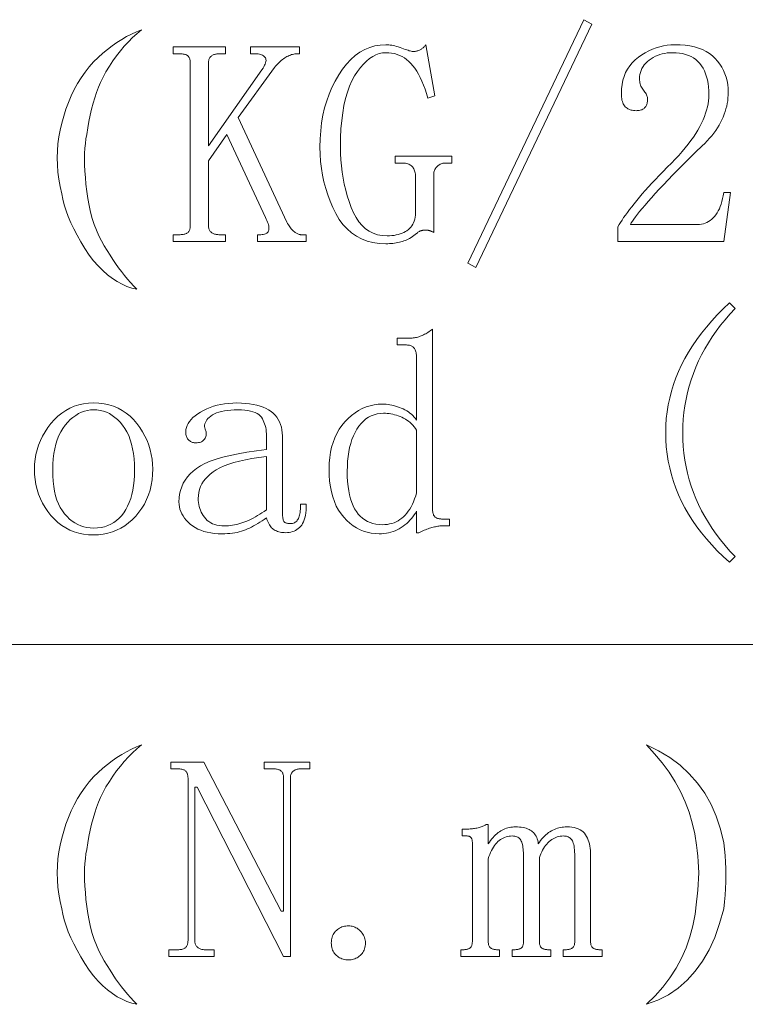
# Model space of a CAD drawing. Extents: x 1 to 297, y 1 to 210.
# Tile 50 of 171: x 98.26 to 103.73, y 43.02 to 50.44. Entities that reach past the tile are written whole.
import ezdxf

# ---------------------------------------------------------------- set-up
doc = ezdxf.new("R2010")
doc.units = 0

msp = doc.modelspace()

# ---------------------------------------------------------------- linework, layer by layer
at = {"color": 7, "lineweight": 13}
msp.add_line((1.3055, 45.7306), (175.1082, 45.7306), dxfattribs=at)
for points in [[(101.7014, 48.5706), (101.6414, 48.6049), (102.5157, 50.4391), (102.5757, 50.4049)], [(99.1814, 50.362), (99.1477, 50.3337), (99.1149, 50.3037), (99.0832, 50.272), (99.0525, 50.2386), (99.0229, 50.2034), (98.9942, 50.1666), (98.9666, 50.128), (98.94, 50.0877), (98.9145, 50.0457), (98.89, 50.002), (98.8734, 49.9669), (98.8578, 49.93), (98.8432, 49.8914), (98.8297, 49.8511), (98.8171, 49.8091), (98.8056, 49.7654), (98.7952, 49.72), (98.7858, 49.6729), (98.7774, 49.624), (98.77, 49.5734), (98.7638, 49.5414), (98.759, 49.5069), (98.7556, 49.4701), (98.7535, 49.4308), (98.7529, 49.3891), (98.7535, 49.3451), (98.7556, 49.2986), (98.759, 49.2498), (98.7638, 49.1985), (98.77, 49.1449), (98.7777, 49.091), (98.7871, 49.0393), (98.7983, 48.9895), (98.8111, 48.9419), (98.8257, 48.8963), (98.842, 48.8527), (98.86, 48.8113), (98.8797, 48.7718), (98.9011, 48.7345), (98.9243, 48.6991), (98.945, 48.6654), (98.9661, 48.6326), (98.9875, 48.6009), (99.0093, 48.5702), (99.0314, 48.5406), (99.0539, 48.5119), (99.0767, 48.4843), (99.0998, 48.4578), (99.1233, 48.4322), (99.1471, 48.4077), (99.1096, 48.4165), (99.0724, 48.429), (99.0355, 48.4453), (98.999, 48.4653), (98.9629, 48.4891), (98.927, 48.5167), (98.8915, 48.5481), (98.8564, 48.5833), (98.8216, 48.6222), (98.7871, 48.6649), (98.7542, 48.7158), (98.7241, 48.7657), (98.6966, 48.8145), (98.6719, 48.8623), (98.65, 48.9091), (98.6308, 48.9549), (98.6143, 48.9997), (98.6006, 49.0434), (98.5897, 49.0861), (98.5814, 49.1277), (98.5691, 49.1824), (98.5595, 49.2367), (98.5526, 49.2907), (98.5485, 49.3444), (98.5471, 49.3977), (98.5485, 49.4507), (98.5526, 49.5033), (98.5595, 49.5556), (98.5691, 49.6075), (98.5814, 49.6591), (98.5962, 49.7131), (98.613, 49.7654), (98.6318, 49.816), (98.6527, 49.8649), (98.6757, 49.912), (98.7007, 49.9574), (98.7278, 50.0011), (98.757, 50.0431), (98.7882, 50.0834), (98.8214, 50.122), (98.8559, 50.1553), (98.8907, 50.1865), (98.9258, 50.2156), (98.9613, 50.2427), (98.9971, 50.2677), (99.0333, 50.2907), (99.0698, 50.3116), (99.1067, 50.3305), (99.1439, 50.3473)], [(100.4243, 48.7677), (100.0557, 48.7677), (100.0557, 48.8191), (100.0814, 48.8191), (100.0913, 48.8195), (100.1003, 48.8205), (100.1084, 48.8222), (100.1157, 48.8246), (100.1221, 48.8277), (100.1277, 48.8315), (100.1324, 48.8359), (100.1363, 48.8411), (100.1393, 48.8469), (100.1414, 48.8534), (100.1427, 48.8605), (100.1431, 48.8682), (100.1427, 48.8763), (100.1414, 48.885), (100.1393, 48.8941), (100.1363, 48.9038), (100.1324, 48.914), (100.1277, 48.9247), (100.1221, 48.936), (100.1157, 48.9477), (99.8243, 49.5734), (99.6871, 49.3763), (99.6871, 48.8877), (99.6874, 48.881), (99.688, 48.8747), (99.6891, 48.8687), (99.6906, 48.863), (99.6925, 48.8577), (99.6949, 48.8527), (99.6976, 48.8481), (99.7009, 48.8438), (99.7045, 48.8399), (99.7086, 48.8363), (99.713, 48.833), (99.7177, 48.8301), (99.7226, 48.8275), (99.7278, 48.8253), (99.7332, 48.8234), (99.7389, 48.8219), (99.7449, 48.8207), (99.7511, 48.8198), (99.7576, 48.8193), (99.7643, 48.8191), (99.8157, 48.8191), (99.8157, 48.7677), (99.4214, 48.7677), (99.4214, 48.8191), (99.4729, 48.8191), (99.4812, 48.8193), (99.489, 48.8198), (99.4963, 48.8207), (99.503, 48.8219), (99.5093, 48.8234), (99.515, 48.8253), (99.5203, 48.8275), (99.525, 48.8301), (99.5292, 48.833), (99.5329, 48.8363), (99.5361, 48.8399), (99.539, 48.8438), (99.5416, 48.8481), (99.5438, 48.8527), (99.5457, 48.8577), (99.5473, 48.863), (99.5485, 48.8687), (99.5493, 48.8747), (99.5498, 48.881), (99.55, 48.8877), (99.55, 50.1134), (99.5498, 50.1201), (99.5493, 50.1265), (99.5485, 50.1325), (99.5473, 50.1381), (99.5457, 50.1434), (99.5438, 50.1484), (99.5416, 50.153), (99.539, 50.1573), (99.5361, 50.1613), (99.5329, 50.1649), (99.5292, 50.1681), (99.525, 50.171), (99.5203, 50.1736), (99.515, 50.1758), (99.5093, 50.1777), (99.503, 50.1793), (99.4963, 50.1805), (99.489, 50.1813), (99.4812, 50.1818), (99.4729, 50.182), (99.4214, 50.182), (99.4214, 50.2334), (99.8157, 50.2334), (99.8157, 50.182), (99.7643, 50.182), (99.7576, 50.1818), (99.7511, 50.1813), (99.7449, 50.1805), (99.7389, 50.1793), (99.7332, 50.1777), (99.7278, 50.1758), (99.7226, 50.1736), (99.7177, 50.171), (99.713, 50.1681), (99.7086, 50.1649), (99.7045, 50.1613), (99.7009, 50.1573), (99.6976, 50.153), (99.6949, 50.1484), (99.6925, 50.1434), (99.6906, 50.1381), (99.6891, 50.1325), (99.688, 50.1265), (99.6874, 50.1201), (99.6871, 50.1134), (99.6871, 49.4877), (100.09, 50.062), (100.098, 50.0737), (100.1047, 50.0848), (100.1103, 50.0953), (100.1147, 50.1052), (100.1179, 50.1145), (100.1198, 50.1232), (100.1206, 50.1313), (100.1202, 50.1388), (100.1185, 50.1457), (100.1157, 50.152), (100.1119, 50.1577), (100.1071, 50.1628), (100.1016, 50.1673), (100.0951, 50.1712), (100.0879, 50.1745), (100.0797, 50.1772), (100.0707, 50.1793), (100.0609, 50.1808), (100.0501, 50.1817), (100.0386, 50.182), (100.0043, 50.182), (100.0043, 50.2334), (100.3728, 50.2334), (100.3728, 50.182), (100.3557, 50.182), (100.3471, 50.1817), (100.3386, 50.181), (100.33, 50.1797), (100.3214, 50.1779), (100.3129, 50.1756), (100.3043, 50.1727), (100.2957, 50.1694), (100.2871, 50.1655), (100.2786, 50.1612), (100.27, 50.1563), (100.2614, 50.1509), (100.2529, 50.145), (100.2443, 50.1385), (100.2357, 50.1316), (100.2271, 50.1241), (100.2186, 50.1162), (100.21, 50.1077), (100.2014, 50.0987), (100.1929, 50.0892), (100.1843, 50.0791), (99.91, 49.702), (100.2786, 48.9134), (100.2838, 48.9034), (100.289, 48.8941), (100.2944, 48.8853), (100.2998, 48.8771), (100.3054, 48.8695), (100.311, 48.8625), (100.3167, 48.8561), (100.3224, 48.8503), (100.3283, 48.8452), (100.3343, 48.8406), (100.3401, 48.8365), (100.3458, 48.8329), (100.3511, 48.8296), (100.3562, 48.8269), (100.3611, 48.8245), (100.3657, 48.8226), (100.37, 48.8211), (100.3741, 48.82), (100.3779, 48.8194), (100.3814, 48.8191), (100.4243, 48.8191)], [(101.0243, 50.1906), (100.9988, 50.1888), (100.9737, 50.1835), (100.9491, 50.1748), (100.9249, 50.1625), (100.9011, 50.1466), (100.8777, 50.1273), (100.8548, 50.1045), (100.8323, 50.0781), (100.8102, 50.0482), (100.7886, 50.0149), (100.7682, 49.9779), (100.75, 49.9372), (100.7339, 49.8928), (100.72, 49.8448), (100.7082, 49.7931), (100.6986, 49.7377), (100.6911, 49.6786), (100.6857, 49.6158), (100.6825, 49.5493), (100.6814, 49.4791), (100.6822, 49.4314), (100.6847, 49.3842), (100.6888, 49.3375), (100.6945, 49.2913), (100.7018, 49.2456), (100.7107, 49.2004), (100.7213, 49.1557), (100.7335, 49.1116), (100.7474, 49.068), (100.7629, 49.0249), (100.7802, 48.9841), (100.7997, 48.9477), (100.8214, 48.9156), (100.8451, 48.8877), (100.8711, 48.8641), (100.8991, 48.8449), (100.9294, 48.8299), (100.9617, 48.8191), (100.9962, 48.8127), (101.0329, 48.8106), (101.0513, 48.811), (101.069, 48.8121), (101.086, 48.814), (101.1021, 48.8167), (101.1175, 48.8202), (101.1321, 48.8245), (101.146, 48.8295), (101.159, 48.8353), (101.1713, 48.8418), (101.1829, 48.8491), (101.1935, 48.8572), (101.2033, 48.8661), (101.212, 48.8758), (101.2199, 48.8862), (101.2268, 48.8974), (101.2327, 48.9093), (101.2378, 48.922), (101.2418, 48.9355), (101.2449, 48.9498), (101.2471, 48.9649), (101.2471, 49.2563), (101.2469, 49.2663), (101.2461, 49.2758), (101.2448, 49.2848), (101.243, 49.2933), (101.2407, 49.3013), (101.2379, 49.3087), (101.2345, 49.3157), (101.2307, 49.3221), (101.2263, 49.328), (101.2214, 49.3334), (101.216, 49.3383), (101.2101, 49.3427), (101.2037, 49.3465), (101.1967, 49.3499), (101.1893, 49.3527), (101.1813, 49.355), (101.1728, 49.3568), (101.1638, 49.3581), (101.1543, 49.3589), (101.1443, 49.3591), (101.0928, 49.3591), (101.0928, 49.4106), (101.5214, 49.4106), (101.5214, 49.3591), (101.4786, 49.3591), (101.4702, 49.3589), (101.4621, 49.3581), (101.4544, 49.3568), (101.447, 49.355), (101.44, 49.3527), (101.4333, 49.3499), (101.427, 49.3465), (101.421, 49.3427), (101.4153, 49.3383), (101.41, 49.3334), (101.4051, 49.3281), (101.4007, 49.3225), (101.3969, 49.3165), (101.3935, 49.3101), (101.3907, 49.3034), (101.3884, 49.2964), (101.3866, 49.289), (101.3853, 49.2813), (101.3845, 49.2733), (101.3843, 49.2649), (101.3843, 48.8363), (101.3809, 48.838), (101.3776, 48.8395), (101.3744, 48.841), (101.3713, 48.8425), (101.3682, 48.8438), (101.3652, 48.845), (101.3624, 48.8462), (101.3596, 48.8473), (101.3569, 48.8482), (101.3543, 48.8491), (101.3517, 48.85), (101.349, 48.8507), (101.3462, 48.8513), (101.3433, 48.8519), (101.3404, 48.8524), (101.3373, 48.8527), (101.3342, 48.853), (101.331, 48.8533), (101.3277, 48.8534), (101.3243, 48.8534), (101.3209, 48.8534), (101.3174, 48.8533), (101.314, 48.853), (101.3106, 48.8527), (101.3071, 48.8524), (101.3037, 48.8519), (101.3003, 48.8513), (101.2969, 48.8507), (101.2934, 48.85), (101.29, 48.8491), (101.2866, 48.8482), (101.2831, 48.8469), (101.2797, 48.8454), (101.2763, 48.8437), (101.2729, 48.8416), (101.2694, 48.8394), (101.266, 48.8368), (101.2626, 48.8341), (101.2591, 48.831), (101.2557, 48.8277), (101.2454, 48.8194), (101.235, 48.8116), (101.2245, 48.8043), (101.2139, 48.7975), (101.2032, 48.7913), (101.1925, 48.7855), (101.1816, 48.7803), (101.1707, 48.7756), (101.1597, 48.7714), (101.1486, 48.7677), (101.1373, 48.7645), (101.1258, 48.7615), (101.114, 48.759), (101.1019, 48.7567), (101.0896, 48.7549), (101.0771, 48.7533), (101.0643, 48.7521), (101.0512, 48.7513), (101.0379, 48.7507), (101.0243, 48.7506), (100.9742, 48.7528), (100.9269, 48.7597), (100.8823, 48.771), (100.8405, 48.7869), (100.8014, 48.8074), (100.7651, 48.8323), (100.7315, 48.8619), (100.7006, 48.8959), (100.6725, 48.9346), (100.6471, 48.9777), (100.6243, 49.0236), (100.6039, 49.0705), (100.5859, 49.1182), (100.5703, 49.167), (100.5571, 49.2166), (100.5463, 49.2673), (100.5379, 49.3188), (100.5319, 49.3713), (100.5283, 49.4248), (100.5271, 49.4791), (100.5285, 49.5417), (100.5328, 49.6024), (100.5399, 49.6613), (100.5498, 49.7185), (100.5625, 49.7738), (100.578, 49.8273), (100.5964, 49.879), (100.6177, 49.929), (100.6417, 49.9771), (100.6686, 50.0234), (100.6976, 50.0666), (100.7281, 50.1052), (100.76, 50.1393), (100.7934, 50.1688), (100.8282, 50.1938), (100.8645, 50.2142), (100.9023, 50.2301), (100.9415, 50.2415), (100.9822, 50.2483), (101.0243, 50.2506), (101.0347, 50.2503), (101.0455, 50.2495), (101.0567, 50.2483), (101.0682, 50.2465), (101.08, 50.2441), (101.0922, 50.2413), (101.1047, 50.238), (101.1175, 50.2341), (101.1307, 50.2297), (101.1443, 50.2249), (101.1575, 50.22), (101.1697, 50.2156), (101.1808, 50.2117), (101.1909, 50.2084), (101.2, 50.2056), (101.2081, 50.2033), (101.2151, 50.2015), (101.2211, 50.2002), (101.2261, 50.1994), (101.23, 50.1991), (101.2351, 50.1993), (101.2403, 50.1997), (101.2454, 50.2003), (101.2506, 50.2012), (101.2557, 50.2024), (101.2608, 50.2038), (101.266, 50.2054), (101.2711, 50.2074), (101.2763, 50.2096), (101.2814, 50.212), (101.2865, 50.2147), (101.2914, 50.2177), (101.2961, 50.2209), (101.3006, 50.2243), (101.305, 50.2281), (101.3092, 50.2321), (101.3132, 50.2363), (101.3171, 50.2408), (101.3208, 50.2456), (101.3243, 50.2506), (101.3929, 49.8649), (101.3414, 49.8477), (101.3309, 49.8827), (101.3198, 49.9158), (101.3083, 49.9468), (101.2962, 49.9759), (101.2836, 50.0031), (101.2705, 50.0282), (101.2568, 50.0514), (101.2427, 50.0726), (101.228, 50.0919), (101.2129, 50.1091), (101.1971, 50.1246), (101.1806, 50.1385), (101.1635, 50.1507), (101.1457, 50.1613), (101.1271, 50.1702), (101.1079, 50.1775), (101.0881, 50.1832), (101.0675, 50.1873), (101.0462, 50.1898)], [(103.4586, 49.8734), (103.4579, 49.9036), (103.4558, 49.9322), (103.4524, 49.9594), (103.4476, 49.9852), (103.4414, 50.0095), (103.4339, 50.0323), (103.425, 50.0537), (103.4147, 50.0737), (103.403, 50.0921), (103.39, 50.1091), (103.3756, 50.1246), (103.3598, 50.1385), (103.3427, 50.1507), (103.3242, 50.1613), (103.3043, 50.1702), (103.283, 50.1775), (103.2604, 50.1832), (103.2364, 50.1873), (103.211, 50.1898), (103.1843, 50.1906), (103.164, 50.19), (103.1443, 50.1883), (103.1253, 50.1856), (103.1068, 50.1817), (103.0889, 50.1766), (103.0717, 50.1705), (103.055, 50.1633), (103.0389, 50.1549), (103.0234, 50.1454), (103.0086, 50.1349), (102.9947, 50.1234), (102.9823, 50.1114), (102.9714, 50.0987), (102.9619, 50.0855), (102.9539, 50.0716), (102.9474, 50.0572), (102.9423, 50.0422), (102.9386, 50.0265), (102.9364, 50.0103), (102.9357, 49.9934), (102.936, 49.9833), (102.9369, 49.9735), (102.9384, 49.9641), (102.9405, 49.955), (102.9432, 49.9463), (102.9465, 49.9379), (102.9504, 49.9298), (102.9549, 49.9221), (102.96, 49.9147), (102.9657, 49.9077), (102.9714, 49.9009), (102.9765, 49.894), (102.981, 49.8871), (102.9849, 49.8803), (102.9882, 49.8734), (102.9909, 49.8666), (102.993, 49.8597), (102.9945, 49.8529), (102.9954, 49.846), (102.9957, 49.8391), (102.9955, 49.8308), (102.9949, 49.8229), (102.9938, 49.8154), (102.9923, 49.8083), (102.9904, 49.8016), (102.988, 49.7954), (102.9852, 49.7896), (102.982, 49.7843), (102.9784, 49.7794), (102.9743, 49.7749), (102.9698, 49.7708), (102.9649, 49.7671), (102.9595, 49.7639), (102.9537, 49.7611), (102.9475, 49.7588), (102.9408, 49.7569), (102.9338, 49.7554), (102.9263, 49.7543), (102.9184, 49.7536), (102.91, 49.7534), (102.8999, 49.7537), (102.8903, 49.7546), (102.8811, 49.7561), (102.8723, 49.7582), (102.8639, 49.7609), (102.856, 49.7642), (102.8485, 49.7681), (102.8414, 49.7726), (102.8348, 49.7777), (102.8286, 49.7834), (102.8229, 49.7898), (102.8178, 49.797), (102.8133, 49.8049), (102.8094, 49.8136), (102.8061, 49.8231), (102.8034, 49.8333), (102.8013, 49.8443), (102.7998, 49.8561), (102.7989, 49.8687), (102.7986, 49.882), (102.7999, 49.9171), (102.8037, 49.9506), (102.8101, 49.9823), (102.8191, 50.0123), (102.8307, 50.0406), (102.8448, 50.0671), (102.8616, 50.092), (102.8809, 50.1151), (102.9027, 50.1366), (102.9271, 50.1563), (102.953, 50.1742), (102.9792, 50.1902), (103.0058, 50.2044), (103.0327, 50.2166), (103.06, 50.227), (103.0876, 50.2355), (103.1155, 50.2421), (103.1438, 50.2468), (103.1725, 50.2496), (103.2014, 50.2506), (103.2415, 50.2495), (103.2794, 50.2465), (103.3152, 50.2413), (103.3489, 50.2341), (103.3804, 50.2249), (103.4097, 50.2135), (103.4369, 50.2002), (103.462, 50.1847), (103.4849, 50.1673), (103.5057, 50.1477), (103.5244, 50.1266), (103.5412, 50.1045), (103.556, 50.0814), (103.5688, 50.0572), (103.5796, 50.032), (103.5885, 50.0058), (103.5954, 49.9785), (103.6003, 49.9502), (103.6033, 49.9209), (103.6043, 49.8906), (103.6038, 49.87), (103.6024, 49.8494), (103.6, 49.8289), (103.5967, 49.8083), (103.5925, 49.7877), (103.5873, 49.7671), (103.5812, 49.7466), (103.5741, 49.726), (103.5661, 49.7054), (103.5571, 49.6849), (103.5471, 49.6644), (103.5361, 49.6441), (103.5238, 49.6239), (103.5105, 49.6039), (103.4961, 49.5841), (103.4805, 49.5645), (103.4638, 49.5451), (103.4461, 49.5258), (103.4272, 49.5067), (103.4071, 49.4877), (103.3586, 49.4406), (103.3123, 49.3953), (103.2684, 49.3518), (103.2268, 49.3101), (103.1875, 49.2702), (103.1505, 49.2321), (103.1158, 49.1958), (103.0835, 49.1613), (103.0534, 49.1286), (103.0257, 49.0977), (103.0002, 49.0687), (102.9769, 49.0417), (102.9556, 49.0166), (102.9366, 48.9935), (102.9196, 48.9724), (102.9049, 48.9532), (102.8922, 48.936), (102.8817, 48.9208), (102.8734, 48.9076), (102.8671, 48.8963), (103.3728, 48.8963), (103.388, 48.8969), (103.4027, 48.8987), (103.4168, 48.9017), (103.4305, 48.9059), (103.4436, 48.9113), (103.4562, 48.9179), (103.4683, 48.9257), (103.4798, 48.9347), (103.4909, 48.9449), (103.5014, 48.9563), (103.5114, 48.9689), (103.5206, 48.9827), (103.5292, 48.9977), (103.5371, 49.0139), (103.5443, 49.0313), (103.5508, 49.0499), (103.5566, 49.0697), (103.5618, 49.0907), (103.5662, 49.1129), (103.57, 49.1363), (103.6214, 49.1363), (103.57, 48.7677), (102.7729, 48.7677), (102.7729, 48.8791), (102.782, 48.895), (102.7922, 48.9117), (102.8036, 48.9293), (102.8161, 48.9477), (102.8296, 48.967), (102.8443, 48.9871), (102.8602, 49.0081), (102.8771, 49.03), (102.8951, 49.0527), (102.9143, 49.0763), (102.9346, 49.1007), (102.9563, 49.126), (102.9792, 49.1521), (103.0034, 49.1791), (103.0289, 49.207), (103.0557, 49.2357), (103.0838, 49.2653), (103.1131, 49.2957), (103.1438, 49.327), (103.1757, 49.3591), (103.2041, 49.3881), (103.2309, 49.4167), (103.2562, 49.445), (103.2799, 49.473), (103.3021, 49.5006), (103.3228, 49.5278), (103.3419, 49.5547), (103.3595, 49.5813), (103.3755, 49.6075), (103.39, 49.6334), (103.403, 49.659), (103.4147, 49.6842), (103.425, 49.709), (103.4339, 49.7335), (103.4414, 49.7577), (103.4476, 49.7815), (103.4524, 49.805), (103.4558, 49.8282), (103.4579, 49.851)], [(103.6557, 48.262), (103.6173, 48.2206), (103.5808, 48.1785), (103.5463, 48.1359), (103.5138, 48.0926), (103.4832, 48.0488), (103.4546, 48.0043), (103.428, 47.9593), (103.4034, 47.9137), (103.3807, 47.8674), (103.36, 47.8206), (103.3413, 47.7732), (103.3245, 47.7254), (103.3097, 47.6772), (103.2969, 47.6286), (103.2861, 47.5795), (103.2772, 47.53), (103.2703, 47.4801), (103.2654, 47.4297), (103.2624, 47.3789), (103.2614, 47.3277), (103.2624, 47.2749), (103.2654, 47.2228), (103.2703, 47.1714), (103.2772, 47.1206), (103.2861, 47.0706), (103.2969, 47.0212), (103.3097, 46.9725), (103.3245, 46.9245), (103.3413, 46.8772), (103.36, 46.8306), (103.3807, 46.7845), (103.4034, 46.739), (103.428, 46.694), (103.4546, 46.6495), (103.4832, 46.6056), (103.5138, 46.5621), (103.5463, 46.5192), (103.5808, 46.4767), (103.6173, 46.4348), (103.6557, 46.3934), (103.6129, 46.3506), (103.5661, 46.3937), (103.5217, 46.4375), (103.4797, 46.4818), (103.44, 46.5268), (103.4029, 46.5724), (103.368, 46.6185), (103.3357, 46.6653), (103.3056, 46.7126), (103.2781, 46.7606), (103.2529, 46.8091), (103.23, 46.8583), (103.2097, 46.9081), (103.1917, 46.9584), (103.1761, 47.0094), (103.1628, 47.0609), (103.1521, 47.1131), (103.1437, 47.1658), (103.1376, 47.2192), (103.134, 47.2732), (103.1329, 47.3277), (103.134, 47.3806), (103.1376, 47.4331), (103.1437, 47.4852), (103.1521, 47.5369), (103.1628, 47.5881), (103.1761, 47.6389), (103.1917, 47.6892), (103.2097, 47.7391), (103.23, 47.7886), (103.2529, 47.8377), (103.2781, 47.8864), (103.3056, 47.9346), (103.3357, 47.9824), (103.368, 48.0297), (103.4029, 48.0766), (103.44, 48.1231), (103.4797, 48.1692), (103.5217, 48.2149), (103.5661, 48.2601), (103.6129, 48.3049)], [(100.9729, 46.5649), (100.9424, 46.5661), (100.9128, 46.5698), (100.8841, 46.576), (100.8563, 46.5847), (100.8293, 46.5959), (100.8031, 46.6096), (100.7779, 46.6258), (100.7534, 46.6444), (100.7299, 46.6655), (100.7071, 46.6891), (100.686, 46.7152), (100.667, 46.7435), (100.6503, 46.7741), (100.6358, 46.8071), (100.6236, 46.8424), (100.6135, 46.8799), (100.6057, 46.9198), (100.6002, 46.9621), (100.5968, 47.0066), (100.5957, 47.0534), (100.5969, 47.0971), (100.6005, 47.139), (100.6065, 47.179), (100.6149, 47.2173), (100.6257, 47.2538), (100.6389, 47.2885), (100.6545, 47.3213), (100.6725, 47.3524), (100.6929, 47.3817), (100.7157, 47.4091), (100.7401, 47.4344), (100.7654, 47.457), (100.7916, 47.4769), (100.8186, 47.4942), (100.8464, 47.5088), (100.8751, 47.5207), (100.9047, 47.53), (100.9351, 47.5367), (100.9664, 47.5407), (100.9986, 47.542), (101.0123, 47.5417), (101.0262, 47.5408), (101.0401, 47.5393), (101.0541, 47.5372), (101.0682, 47.5345), (101.0824, 47.5312), (101.0967, 47.5273), (101.111, 47.5228), (101.1255, 47.5177), (101.14, 47.512), (101.1543, 47.5057), (101.1679, 47.4988), (101.181, 47.4913), (101.1935, 47.4832), (101.2054, 47.4745), (101.2166, 47.4652), (101.2273, 47.4553), (101.2374, 47.4448), (101.2468, 47.4337), (101.2557, 47.422), (101.2557, 47.8849), (101.2555, 47.8949), (101.255, 47.9044), (101.2542, 47.9134), (101.253, 47.9219), (101.2514, 47.9299), (101.2495, 47.9373), (101.2473, 47.9443), (101.2447, 47.9507), (101.2418, 47.9566), (101.2386, 47.962), (101.2349, 47.9669), (101.2307, 47.9713), (101.226, 47.9751), (101.2207, 47.9785), (101.215, 47.9813), (101.2087, 47.9836), (101.202, 47.9854), (101.1947, 47.9867), (101.1869, 47.9875), (101.1786, 47.9877), (101.11, 47.9877), (101.11, 48.0391), (101.2043, 48.0391), (101.2129, 48.0393), (101.2214, 48.0398), (101.23, 48.0407), (101.2386, 48.0419), (101.2471, 48.0434), (101.2557, 48.0453), (101.2643, 48.0475), (101.2729, 48.0501), (101.2814, 48.053), (101.29, 48.0563), (101.2986, 48.0599), (101.3071, 48.0638), (101.3157, 48.0681), (101.3243, 48.0727), (101.3329, 48.0777), (101.3414, 48.083), (101.35, 48.0887), (101.3586, 48.0947), (101.3671, 48.101), (101.3757, 48.1077), (101.3757, 46.7534), (101.3759, 46.7451), (101.3764, 46.7373), (101.3773, 46.73), (101.3785, 46.7233), (101.38, 46.717), (101.3819, 46.7113), (101.3841, 46.706), (101.3867, 46.7013), (101.3896, 46.6971), (101.3929, 46.6934), (101.3965, 46.6902), (101.4004, 46.6873), (101.4047, 46.6847), (101.4093, 46.6825), (101.4143, 46.6806), (101.4196, 46.679), (101.4253, 46.6778), (101.4313, 46.677), (101.4376, 46.6765), (101.4443, 46.6763), (101.5043, 46.6763), (101.5043, 46.6249), (101.4529, 46.6249), (101.4459, 46.6247), (101.4386, 46.6243), (101.4311, 46.6237), (101.4234, 46.6228), (101.4154, 46.6216), (101.4071, 46.6202), (101.3986, 46.6186), (101.3898, 46.6166), (101.3807, 46.6144), (101.3714, 46.612), (101.362, 46.6093), (101.3524, 46.6063), (101.3428, 46.6031), (101.333, 46.5997), (101.3232, 46.5959), (101.3133, 46.5919), (101.3033, 46.5877), (101.2933, 46.5832), (101.2831, 46.5784), (101.2729, 46.5734), (101.2557, 46.5734), (101.2557, 46.7363), (101.2468, 46.7212), (101.2374, 46.7066), (101.2273, 46.6927), (101.2166, 46.6794), (101.2054, 46.6666), (101.1935, 46.6545), (101.181, 46.643), (101.1679, 46.6321), (101.1543, 46.6217), (101.14, 46.612), (101.1252, 46.603), (101.11, 46.595), (101.0944, 46.588), (101.0783, 46.5818), (101.0618, 46.5766), (101.0449, 46.5724), (101.0275, 46.5691), (101.0097, 46.5667), (100.9915, 46.5653)], [(99.2671, 47.0534), (99.2659, 47.0113), (99.262, 46.9706), (99.2556, 46.9314), (99.2466, 46.8937), (99.235, 46.8574), (99.2209, 46.8225), (99.2041, 46.7891), (99.1849, 46.7572), (99.163, 46.7267), (99.1386, 46.6977), (99.1123, 46.6708), (99.0847, 46.6468), (99.056, 46.6256), (99.0261, 46.6072), (98.995, 46.5916), (98.9627, 46.5789), (98.9292, 46.569), (98.8945, 46.5619), (98.8585, 46.5577), (98.8214, 46.5563), (98.7827, 46.5577), (98.7455, 46.5621), (98.7097, 46.5694), (98.6754, 46.5796), (98.6425, 46.5927), (98.6111, 46.6087), (98.5811, 46.6277), (98.5526, 46.6495), (98.5256, 46.6743), (98.5, 46.702), (98.4764, 46.7317), (98.4553, 46.7627), (98.4366, 46.7948), (98.4205, 46.8282), (98.4068, 46.8627), (98.3956, 46.8985), (98.3869, 46.9354), (98.3807, 46.9735), (98.377, 47.0129), (98.3757, 47.0534), (98.377, 47.0908), (98.3807, 47.1275), (98.3869, 47.1635), (98.3956, 47.1988), (98.4068, 47.2334), (98.4205, 47.2674), (98.4366, 47.3006), (98.4553, 47.3332), (98.4764, 47.3651), (98.5, 47.3963), (98.5256, 47.4256), (98.5526, 47.4518), (98.5811, 47.475), (98.6111, 47.495), (98.6425, 47.512), (98.6754, 47.5259), (98.7097, 47.5367), (98.7455, 47.5444), (98.7827, 47.549), (98.8214, 47.5506), (98.8617, 47.549), (98.9003, 47.5444), (98.9371, 47.5367), (98.9723, 47.5259), (99.0057, 47.512), (99.0374, 47.495), (99.0674, 47.475), (99.0957, 47.4518), (99.1223, 47.4256), (99.1471, 47.3963), (99.1699, 47.3651), (99.1903, 47.3332), (99.2083, 47.3006), (99.2239, 47.2674), (99.2371, 47.2334), (99.2479, 47.1988), (99.2563, 47.1635), (99.2623, 47.1275), (99.2659, 47.0908)], [(98.5129, 47.0449), (98.5137, 47.0014), (98.5164, 46.9603), (98.521, 46.9216), (98.5273, 46.8851), (98.5354, 46.8509), (98.5452, 46.8191), (98.557, 46.7896), (98.5704, 46.7623), (98.5858, 46.7374), (98.6029, 46.7149), (98.6212, 46.6945), (98.6404, 46.6763), (98.6603, 46.6602), (98.681, 46.6463), (98.7025, 46.6345), (98.7247, 46.6249), (98.7478, 46.6174), (98.7715, 46.612), (98.7961, 46.6088), (98.8214, 46.6077), (98.8499, 46.6089), (98.8771, 46.6123), (98.9031, 46.6181), (98.9277, 46.6262), (98.9511, 46.6366), (98.9731, 46.6494), (98.9939, 46.6644), (99.0134, 46.6818), (99.0316, 46.7014), (99.0486, 46.7234), (99.064, 46.7475), (99.0779, 46.7733), (99.0901, 46.801), (99.1007, 46.8304), (99.1096, 46.8616), (99.117, 46.8947), (99.1227, 46.9295), (99.1267, 46.9662), (99.1292, 47.0046), (99.13, 47.0449), (99.1291, 47.0884), (99.1264, 47.1297), (99.1219, 47.1689), (99.1156, 47.206), (99.1075, 47.2409), (99.0976, 47.2737), (99.0859, 47.3044), (99.0724, 47.3329), (99.0571, 47.3592), (99.04, 47.3834), (99.0216, 47.4054), (99.0025, 47.4251), (98.9825, 47.4424), (98.9618, 47.4575), (98.9404, 47.4702), (98.9181, 47.4806), (98.8951, 47.4887), (98.8713, 47.4945), (98.8468, 47.498), (98.8214, 47.4991), (98.7977, 47.498), (98.7745, 47.4945), (98.7517, 47.4887), (98.7295, 47.4806), (98.7079, 47.4702), (98.6867, 47.4575), (98.666, 47.4424), (98.6459, 47.4251), (98.6263, 47.4054), (98.6071, 47.3834), (98.5892, 47.3592), (98.5732, 47.3329), (98.5591, 47.3044), (98.5468, 47.2737), (98.5364, 47.2409), (98.5279, 47.206), (98.5213, 47.1689), (98.5166, 47.1297), (98.5138, 47.0884)], [(99.79, 46.5649), (99.7598, 46.5656), (99.731, 46.5678), (99.7036, 46.5714), (99.6775, 46.5765), (99.6529, 46.5831), (99.6295, 46.5911), (99.6076, 46.6006), (99.587, 46.6115), (99.5678, 46.6239), (99.55, 46.6377), (99.5337, 46.6525), (99.5191, 46.6677), (99.5063, 46.6834), (99.4951, 46.6994), (99.4857, 46.7159), (99.478, 46.7329), (99.472, 46.7502), (99.4677, 46.768), (99.4651, 46.7862), (99.4643, 46.8049), (99.4656, 46.8352), (99.4696, 46.8643), (99.4762, 46.8924), (99.4855, 46.9194), (99.4975, 46.9452), (99.5121, 46.9699), (99.5294, 46.9936), (99.5493, 47.0161), (99.5719, 47.0374), (99.5971, 47.0577), (99.6263, 47.0769), (99.6607, 47.0949), (99.7004, 47.1118), (99.7453, 47.1277), (99.7953, 47.1424), (99.8507, 47.1559), (99.9112, 47.1684), (99.977, 47.1798), (100.048, 47.19), (100.1243, 47.1991), (100.1243, 47.302), (100.1239, 47.3188), (100.1227, 47.3351), (100.1208, 47.3507), (100.1181, 47.3658), (100.1146, 47.3802), (100.1104, 47.3941), (100.1054, 47.4073), (100.0996, 47.4199), (100.093, 47.432), (100.0857, 47.4434), (100.077, 47.454), (100.0663, 47.4635), (100.0537, 47.4718), (100.0391, 47.4791), (100.0225, 47.4852), (100.0039, 47.4902), (99.9834, 47.4941), (99.9609, 47.4969), (99.9364, 47.4986), (99.91, 47.4991), (99.8817, 47.4987), (99.8551, 47.4973), (99.8303, 47.4949), (99.8071, 47.4916), (99.7857, 47.4874), (99.766, 47.4822), (99.748, 47.476), (99.7317, 47.469), (99.7171, 47.461), (99.7043, 47.452), (99.6931, 47.4425), (99.6834, 47.433), (99.6752, 47.4233), (99.6686, 47.4136), (99.6636, 47.4038), (99.66, 47.3939), (99.6581, 47.3839), (99.6577, 47.3738), (99.6588, 47.3637), (99.6614, 47.3534), (99.6645, 47.3466), (99.6669, 47.3397), (99.6686, 47.3329), (99.6697, 47.326), (99.67, 47.3191), (99.6697, 47.3123), (99.6686, 47.3054), (99.6669, 47.2986), (99.6645, 47.2917), (99.6614, 47.2849), (99.6577, 47.2783), (99.6532, 47.2725), (99.6481, 47.2674), (99.6422, 47.2629), (99.6357, 47.2591), (99.6285, 47.2561), (99.6206, 47.2537), (99.6121, 47.2519), (99.6028, 47.2509), (99.5928, 47.2506), (99.5861, 47.2508), (99.5797, 47.2514), (99.5734, 47.2525), (99.5675, 47.254), (99.5618, 47.2559), (99.5563, 47.2583), (99.5512, 47.2611), (99.5462, 47.2643), (99.5415, 47.2679), (99.5371, 47.272), (99.5331, 47.2765), (99.5294, 47.2814), (99.5262, 47.2868), (99.5234, 47.2926), (99.5211, 47.2988), (99.5191, 47.3054), (99.5176, 47.3125), (99.5166, 47.32), (99.5159, 47.3279), (99.5157, 47.3363), (99.5168, 47.3516), (99.5202, 47.3668), (99.5257, 47.3818), (99.5335, 47.3966), (99.5436, 47.4113), (99.5558, 47.4258), (99.5703, 47.4401), (99.587, 47.4542), (99.606, 47.4682), (99.6271, 47.482), (99.6499, 47.495), (99.6738, 47.5067), (99.6986, 47.517), (99.7245, 47.5259), (99.7514, 47.5334), (99.7794, 47.5396), (99.8083, 47.5444), (99.8383, 47.5478), (99.8694, 47.5499), (99.9014, 47.5506), (99.9349, 47.5499), (99.9666, 47.548), (99.9966, 47.5448), (100.0249, 47.5403), (100.0514, 47.5345), (100.0763, 47.5274), (100.0994, 47.5191), (100.1208, 47.5094), (100.1406, 47.4985), (100.1586, 47.4863), (100.1749, 47.4729), (100.1894, 47.4583), (100.2023, 47.4427), (100.2134, 47.4259), (100.2229, 47.4081), (100.2306, 47.3891), (100.2366, 47.369), (100.2409, 47.3478), (100.2434, 47.3254), (100.2443, 47.302), (100.2443, 46.7363), (100.2444, 46.7231), (100.2448, 46.7111), (100.2454, 46.7002), (100.2463, 46.6903), (100.2475, 46.6816), (100.2489, 46.6741), (100.2506, 46.6676), (100.2525, 46.6622), (100.2547, 46.658), (100.2571, 46.6549), (100.2599, 46.6524), (100.2631, 46.6502), (100.2668, 46.6483), (100.2709, 46.6466), (100.2754, 46.6452), (100.2803, 46.6441), (100.2856, 46.6432), (100.2914, 46.6425), (100.2976, 46.6421), (100.3043, 46.642), (100.3126, 46.6424), (100.3204, 46.6435), (100.3277, 46.6455), (100.3344, 46.6482), (100.3407, 46.6516), (100.3465, 46.6559), (100.3517, 46.6609), (100.3564, 46.6667), (100.3606, 46.6732), (100.3643, 46.6806), (100.3675, 46.6886), (100.3705, 46.6972), (100.373, 46.7064), (100.3753, 46.7162), (100.3771, 46.7266), (100.3787, 46.7377), (100.3799, 46.7493), (100.3807, 46.7615), (100.3813, 46.7743), (100.3814, 46.7877), (100.4243, 46.7877), (100.4239, 46.7644), (100.4226, 46.7426), (100.4204, 46.7223), (100.4174, 46.7034), (100.4136, 46.6859), (100.4089, 46.6699), (100.4033, 46.6554), (100.3969, 46.6423), (100.3896, 46.6307), (100.3814, 46.6206), (100.3726, 46.6116), (100.3633, 46.6036), (100.3534, 46.5965), (100.343, 46.5904), (100.3321, 46.5852), (100.3207, 46.581), (100.3088, 46.5777), (100.2964, 46.5753), (100.2835, 46.5739), (100.27, 46.5734), (100.2583, 46.5737), (100.247, 46.5745), (100.2363, 46.5757), (100.2261, 46.5775), (100.2164, 46.5799), (100.2073, 46.5827), (100.1986, 46.586), (100.1905, 46.5899), (100.1828, 46.5943), (100.1757, 46.5991), (100.169, 46.6046), (100.1627, 46.6108), (100.1567, 46.6177), (100.151, 46.6252), (100.1457, 46.6334), (100.1407, 46.6423), (100.1361, 46.6519), (100.1318, 46.6622), (100.1279, 46.6732), (100.1243, 46.6849), (100.1073, 46.6732), (100.0905, 46.6621), (100.074, 46.6516), (100.0578, 46.6417), (100.0418, 46.6324), (100.0261, 46.6237), (100.0106, 46.6156), (99.9954, 46.6081), (99.9804, 46.6012), (99.9657, 46.5949), (99.9508, 46.5892), (99.9354, 46.5841), (99.9193, 46.5796), (99.9026, 46.5757), (99.8854, 46.5724), (99.8675, 46.5697), (99.849, 46.5676), (99.8299, 46.5661), (99.8103, 46.5652)], [(101.2557, 47.3449), (101.2469, 47.3582), (101.2375, 47.3707), (101.2277, 47.3825), (101.2173, 47.3935), (101.2064, 47.4038), (101.195, 47.4133), (101.1831, 47.422), (101.1707, 47.4299), (101.1577, 47.437), (101.1443, 47.4434), (101.1306, 47.4491), (101.1169, 47.4542), (101.1031, 47.4587), (101.0894, 47.4626), (101.0757, 47.4659), (101.062, 47.4686), (101.0483, 47.4707), (101.0346, 47.4722), (101.0209, 47.4731), (101.0071, 47.4734), (100.982, 47.4722), (100.9579, 47.4686), (100.935, 47.4626), (100.9132, 47.4542), (100.8925, 47.4434), (100.8729, 47.4302), (100.8544, 47.4146), (100.8371, 47.3966), (100.8208, 47.3762), (100.8057, 47.3534), (100.7919, 47.3287), (100.7795, 47.3023), (100.7686, 47.2745), (100.7591, 47.2451), (100.7511, 47.2141), (100.7445, 47.1817), (100.7394, 47.1476), (100.7358, 47.1121), (100.7336, 47.0749), (100.7328, 47.0363), (100.7335, 46.9962), (100.7356, 46.9583), (100.739, 46.9225), (100.7438, 46.8889), (100.75, 46.8574), (100.7575, 46.828), (100.7664, 46.8008), (100.7767, 46.7757), (100.7884, 46.7528), (100.8014, 46.732), (100.8157, 46.7133), (100.8313, 46.6965), (100.848, 46.6817), (100.8659, 46.6689), (100.885, 46.6581), (100.9053, 46.6492), (100.9268, 46.6423), (100.9495, 46.6374), (100.9734, 46.6344), (100.9986, 46.6334), (101.0171, 46.634), (101.0351, 46.6358), (101.0524, 46.6388), (101.0692, 46.643), (101.0854, 46.6484), (101.1009, 46.655), (101.1159, 46.6628), (101.1302, 46.6718), (101.144, 46.682), (101.1571, 46.6934), (101.1697, 46.706), (101.1817, 46.7198), (101.193, 46.7348), (101.2038, 46.751), (101.2139, 46.7684), (101.2235, 46.787), (101.2324, 46.8068), (101.2408, 46.8278), (101.2486, 46.85), (101.2557, 46.8734)], [(99.61, 46.8306), (99.6105, 46.8153), (99.6119, 46.8002), (99.6142, 46.7854), (99.6175, 46.7709), (99.6218, 46.7566), (99.627, 46.7426), (99.6331, 46.7289), (99.6402, 46.7154), (99.6482, 46.7021), (99.6571, 46.6891), (99.6671, 46.6769), (99.6782, 46.666), (99.6904, 46.6564), (99.7038, 46.648), (99.7182, 46.6409), (99.7338, 46.6351), (99.7504, 46.6306), (99.7682, 46.6274), (99.7871, 46.6255), (99.8071, 46.6249), (99.8226, 46.6252), (99.838, 46.6261), (99.8534, 46.6276), (99.8689, 46.6297), (99.8843, 46.6324), (99.8997, 46.6357), (99.9151, 46.6396), (99.9306, 46.6441), (99.946, 46.6492), (99.9614, 46.6549), (99.9769, 46.6612), (99.9926, 46.6681), (100.0085, 46.6756), (100.0245, 46.6837), (100.0407, 46.6924), (100.0571, 46.7017), (100.0736, 46.7116), (100.0903, 46.7221), (100.1072, 46.7332), (100.1243, 46.7449), (100.1243, 47.1477), (100.0678, 47.1404), (100.0149, 47.1321), (99.9656, 47.1229), (99.9199, 47.1127), (99.8779, 47.1016), (99.8394, 47.0896), (99.8045, 47.0766), (99.7732, 47.0627), (99.7455, 47.0478), (99.7214, 47.032), (99.7003, 47.0153), (99.6813, 46.9979), (99.6646, 46.9797), (99.6501, 46.9607), (99.6379, 46.9409), (99.6278, 46.9204), (99.62, 46.8991), (99.6145, 46.877), (99.6111, 46.8542)], [(99.1814, 44.9734), (99.1477, 44.9451), (99.1149, 44.9151), (99.0832, 44.8834), (99.0525, 44.85), (99.0229, 44.8149), (98.9942, 44.778), (98.9666, 44.7394), (98.94, 44.6991), (98.9145, 44.6571), (98.89, 44.6134), (98.8734, 44.5783), (98.8578, 44.5414), (98.8432, 44.5029), (98.8297, 44.4626), (98.8171, 44.4206), (98.8056, 44.3769), (98.7952, 44.3314), (98.7858, 44.2843), (98.7774, 44.2354), (98.77, 44.1849), (98.7638, 44.1528), (98.759, 44.1183), (98.7556, 44.0815), (98.7535, 44.0422), (98.7529, 44.0006), (98.7535, 43.9565), (98.7556, 43.9101), (98.759, 43.8612), (98.7638, 43.8099), (98.77, 43.7563), (98.7777, 43.7025), (98.7871, 43.6507), (98.7983, 43.601), (98.8111, 43.5533), (98.8257, 43.5077), (98.842, 43.4642), (98.86, 43.4227), (98.8797, 43.3833), (98.9011, 43.3459), (98.9243, 43.3106), (98.945, 43.2768), (98.9661, 43.2441), (98.9875, 43.2123), (99.0093, 43.1817), (99.0314, 43.152), (99.0539, 43.1234), (99.0767, 43.0958), (99.0998, 43.0692), (99.1233, 43.0437), (99.1471, 43.0191), (99.1096, 43.0279), (99.0724, 43.0404), (99.0355, 43.0567), (98.999, 43.0767), (98.9629, 43.1006), (98.927, 43.1282), (98.8915, 43.1595), (98.8564, 43.1947), (98.8216, 43.2336), (98.7871, 43.2763), (98.7542, 43.3272), (98.7241, 43.3771), (98.6966, 43.4259), (98.6719, 43.4738), (98.65, 43.5206), (98.6308, 43.5663), (98.6143, 43.6111), (98.6006, 43.6548), (98.5897, 43.6975), (98.5814, 43.7391), (98.5691, 43.7938), (98.5595, 43.8482), (98.5526, 43.9022), (98.5485, 43.9558), (98.5471, 44.0091), (98.5485, 44.0621), (98.5526, 44.1147), (98.5595, 44.167), (98.5691, 44.219), (98.5814, 44.2706), (98.5962, 44.3246), (98.613, 44.3769), (98.6318, 44.4274), (98.6527, 44.4763), (98.6757, 44.5234), (98.7007, 44.5689), (98.7278, 44.6126), (98.757, 44.6546), (98.7882, 44.6949), (98.8214, 44.7334), (98.8559, 44.7667), (98.8907, 44.7979), (98.9258, 44.827), (98.9613, 44.8541), (98.9971, 44.8791), (99.0333, 44.9021), (99.0698, 44.923), (99.1067, 44.9419), (99.1439, 44.9587)], [(102.9871, 44.9734), (103.0794, 44.929), (103.1641, 44.8781), (103.2412, 44.8207), (103.3108, 44.7567), (103.3728, 44.6863), (103.4274, 44.6093), (103.4743, 44.5258), (103.5138, 44.4358), (103.5457, 44.3393), (103.57, 44.2363), (103.5762, 44.1881), (103.581, 44.1396), (103.5844, 44.0907), (103.5865, 44.0415), (103.5871, 43.992), (103.5865, 43.9421), (103.5844, 43.8919), (103.581, 43.8413), (103.5762, 43.7904), (103.57, 43.7391), (103.5395, 43.627), (103.5028, 43.5238), (103.4599, 43.4295), (103.4109, 43.3442), (103.3557, 43.2677), (103.2943, 43.2002), (103.2268, 43.1415), (103.1531, 43.0918), (103.0732, 43.051), (102.9871, 43.0191), (103.0526, 43.0824), (103.1119, 43.1487), (103.1651, 43.2182), (103.2121, 43.2907), (103.2529, 43.3663), (103.2875, 43.445), (103.3159, 43.5267), (103.3382, 43.6116), (103.3543, 43.6995), (103.3643, 43.7906), (103.3705, 43.835), (103.3753, 43.879), (103.3787, 43.9227), (103.3807, 43.9661), (103.3814, 44.0091), (103.3807, 44.0518), (103.3787, 44.0942), (103.3753, 44.1362), (103.3705, 44.1778), (103.3643, 44.2191), (103.3512, 44.3038), (103.3327, 44.3865), (103.3087, 44.467), (103.2793, 44.5455), (103.2443, 44.622), (103.2038, 44.6964), (103.1579, 44.7687), (103.1065, 44.839), (103.0495, 44.9073)], [(100.2357, 43.722), (100.2529, 43.722), (100.2529, 44.7249), (100.2527, 44.7315), (100.2522, 44.7379), (100.2513, 44.7439), (100.2501, 44.7495), (100.2486, 44.7549), (100.2467, 44.7598), (100.2445, 44.7645), (100.2419, 44.7687), (100.239, 44.7727), (100.2357, 44.7763), (100.232, 44.7795), (100.2278, 44.7825), (100.2231, 44.785), (100.2179, 44.7873), (100.2121, 44.7891), (100.2059, 44.7907), (100.1991, 44.7919), (100.1918, 44.7927), (100.184, 44.7933), (100.1757, 44.7934), (100.1071, 44.7934), (100.1071, 44.8449), (100.45, 44.8449), (100.45, 44.7934), (100.3814, 44.7934), (100.3747, 44.7933), (100.3682, 44.7927), (100.362, 44.7919), (100.356, 44.7907), (100.3503, 44.7891), (100.3449, 44.7873), (100.3397, 44.785), (100.3348, 44.7825), (100.3301, 44.7795), (100.3257, 44.7763), (100.3216, 44.7727), (100.318, 44.7687), (100.3148, 44.7645), (100.312, 44.7598), (100.3096, 44.7549), (100.3077, 44.7495), (100.3062, 44.7439), (100.3051, 44.7379), (100.3045, 44.7315), (100.3043, 44.7249), (100.3043, 43.3791), (100.2529, 43.3791), (99.6014, 44.6563), (99.5843, 44.6563), (99.5843, 43.4991), (99.5845, 43.4925), (99.5851, 43.4861), (99.5862, 43.4801), (99.5877, 43.4745), (99.5896, 43.4691), (99.592, 43.4642), (99.5948, 43.4595), (99.598, 43.4553), (99.6016, 43.4513), (99.6057, 43.4477), (99.6101, 43.4445), (99.6148, 43.4415), (99.6197, 43.439), (99.6249, 43.4367), (99.6304, 43.4349), (99.6361, 43.4333), (99.642, 43.4321), (99.6482, 43.4313), (99.6547, 43.4307), (99.6614, 43.4306), (99.73, 43.4306), (99.73, 43.3791), (99.3871, 43.3791), (99.3871, 43.4306), (99.4557, 43.4306), (99.464, 43.4307), (99.4718, 43.4313), (99.4791, 43.4321), (99.4859, 43.4333), (99.4921, 43.4349), (99.4979, 43.4367), (99.5031, 43.439), (99.5078, 43.4415), (99.512, 43.4445), (99.5157, 43.4477), (99.519, 43.4513), (99.5219, 43.4553), (99.5245, 43.4595), (99.5267, 43.4642), (99.5286, 43.4691), (99.5301, 43.4745), (99.5313, 43.4801), (99.5322, 43.4861), (99.5327, 43.4925), (99.5329, 43.4991), (99.5329, 44.7249), (99.5327, 44.7315), (99.5322, 44.7379), (99.5313, 44.7439), (99.5301, 44.7495), (99.5286, 44.7549), (99.5267, 44.7598), (99.5245, 44.7645), (99.5219, 44.7687), (99.519, 44.7727), (99.5157, 44.7763), (99.512, 44.7795), (99.5078, 44.7825), (99.5031, 44.785), (99.4979, 44.7873), (99.4921, 44.7891), (99.4859, 44.7907), (99.4791, 44.7919), (99.4718, 44.7927), (99.464, 44.7933), (99.4557, 44.7934), (99.4043, 44.7934), (99.4043, 44.8449), (99.6529, 44.8449)], [(101.6243, 44.3391), (101.6329, 44.3392), (101.6414, 44.3395), (101.65, 44.3399), (101.6586, 44.3405), (101.6671, 44.3413), (101.6757, 44.3422), (101.6843, 44.3433), (101.6929, 44.3446), (101.7014, 44.3461), (101.71, 44.3477), (101.7184, 44.3495), (101.7265, 44.3515), (101.7342, 44.3536), (101.7415, 44.3559), (101.7486, 44.3584), (101.7552, 44.3611), (101.7616, 44.3639), (101.7676, 44.3669), (101.7733, 44.3701), (101.7786, 44.3734), (101.7957, 44.3734), (101.7957, 44.2277), (101.8044, 44.241), (101.8132, 44.2536), (101.8222, 44.2654), (101.8314, 44.2764), (101.8407, 44.2866), (101.8502, 44.2961), (101.8599, 44.3048), (101.8698, 44.3127), (101.8798, 44.3199), (101.89, 44.3263), (101.9004, 44.332), (101.9109, 44.3371), (101.9216, 44.3416), (101.9325, 44.3455), (101.9436, 44.3488), (101.9548, 44.3515), (101.9662, 44.3536), (101.9778, 44.3551), (101.9895, 44.356), (102.0014, 44.3563), (102.0165, 44.356), (102.0309, 44.3551), (102.0446, 44.3536), (102.0577, 44.3515), (102.07, 44.3488), (102.0816, 44.3455), (102.0926, 44.3416), (102.1029, 44.3371), (102.1125, 44.332), (102.1214, 44.3263), (102.1297, 44.3199), (102.1372, 44.3127), (102.1441, 44.3048), (102.1502, 44.2961), (102.1557, 44.2866), (102.1605, 44.2764), (102.1646, 44.2654), (102.1681, 44.2536), (102.1708, 44.241), (102.1729, 44.2277), (102.1815, 44.241), (102.1905, 44.2536), (102.1997, 44.2654), (102.2092, 44.2764), (102.2189, 44.2866), (102.2289, 44.2961), (102.2392, 44.3048), (102.2496, 44.3127), (102.2604, 44.3199), (102.2714, 44.3263), (102.2826, 44.332), (102.2939, 44.3371), (102.3052, 44.3416), (102.3167, 44.3455), (102.3282, 44.3488), (102.3398, 44.3515), (102.3515, 44.3536), (102.3633, 44.3551), (102.3752, 44.356), (102.3871, 44.3563), (102.4071, 44.3557), (102.4257, 44.3539), (102.4431, 44.3509), (102.4591, 44.3467), (102.4739, 44.3413), (102.4874, 44.3347), (102.4996, 44.3269), (102.5106, 44.3179), (102.5202, 44.3077), (102.5286, 44.2963), (102.5359, 44.2839), (102.5424, 44.2709), (102.5482, 44.2572), (102.5533, 44.2428), (102.5575, 44.2277), (102.561, 44.2119), (102.5637, 44.1955), (102.5656, 44.1783), (102.5667, 44.1605), (102.5671, 44.142), (102.5671, 43.4906), (102.5673, 43.4839), (102.5678, 43.4777), (102.5687, 43.4719), (102.5699, 43.4666), (102.5714, 43.4616), (102.5733, 43.4571), (102.5755, 43.4531), (102.5781, 43.4494), (102.581, 43.4462), (102.5843, 43.4434), (102.5879, 43.441), (102.5918, 43.4388), (102.5961, 43.4369), (102.6007, 43.4352), (102.6057, 43.4338), (102.611, 43.4326), (102.6167, 43.4317), (102.6227, 43.4311), (102.629, 43.4307), (102.6357, 43.4306), (102.6529, 43.4306), (102.6529, 43.3791), (102.3614, 43.3791), (102.3614, 43.4306), (102.3786, 43.4306), (102.3853, 43.4307), (102.3916, 43.4311), (102.3976, 43.4317), (102.4033, 43.4326), (102.4086, 43.4338), (102.4135, 43.4352), (102.4182, 43.4369), (102.4225, 43.4388), (102.4264, 43.441), (102.43, 43.4434), (102.4333, 43.4462), (102.4362, 43.4494), (102.4387, 43.4531), (102.441, 43.4571), (102.4429, 43.4616), (102.4444, 43.4666), (102.4456, 43.4719), (102.4465, 43.4777), (102.447, 43.4839), (102.4471, 43.4906), (102.4471, 44.1334), (102.4469, 44.1516), (102.4463, 44.1686), (102.4452, 44.1842), (102.4437, 44.1986), (102.4418, 44.2116), (102.4394, 44.2234), (102.4366, 44.2339), (102.4334, 44.2431), (102.4298, 44.2511), (102.4257, 44.2577), (102.4212, 44.2634), (102.4163, 44.2685), (102.4109, 44.273), (102.4051, 44.2769), (102.3989, 44.2802), (102.3923, 44.2829), (102.3852, 44.285), (102.3777, 44.2865), (102.3698, 44.2874), (102.3614, 44.2877), (102.3495, 44.2873), (102.3379, 44.286), (102.3266, 44.2839), (102.3155, 44.2809), (102.3046, 44.277), (102.2941, 44.2723), (102.2837, 44.2667), (102.2737, 44.2603), (102.2638, 44.253), (102.2543, 44.2449), (102.2451, 44.2359), (102.2363, 44.2263), (102.2279, 44.2161), (102.22, 44.2051), (102.2125, 44.1934), (102.2054, 44.1811), (102.1988, 44.1681), (102.1926, 44.1543), (102.1868, 44.1399), (102.1814, 44.1249), (102.1814, 43.4906), (102.1816, 43.4839), (102.1821, 43.4777), (102.183, 43.4719), (102.1842, 43.4666), (102.1857, 43.4616), (102.1876, 43.4571), (102.1898, 43.4531), (102.1924, 43.4494), (102.1953, 43.4462), (102.1986, 43.4434), (102.2022, 43.441), (102.2061, 43.4388), (102.2104, 43.4369), (102.215, 43.4352), (102.22, 43.4338), (102.2253, 43.4326), (102.231, 43.4317), (102.237, 43.4311), (102.2433, 43.4307), (102.25, 43.4306), (102.2671, 43.4306), (102.2671, 43.3791), (101.9757, 43.3791), (101.9757, 43.4306), (101.9929, 43.4306), (101.9995, 43.4307), (102.0059, 43.4311), (102.0119, 43.4317), (102.0175, 43.4326), (102.0229, 43.4338), (102.0278, 43.4352), (102.0325, 43.4369), (102.0367, 43.4388), (102.0407, 43.441), (102.0443, 43.4434), (102.0475, 43.4462), (102.0505, 43.4494), (102.053, 43.4531), (102.0553, 43.4571), (102.0571, 43.4616), (102.0587, 43.4666), (102.0599, 43.4719), (102.0607, 43.4777), (102.0612, 43.4839), (102.0614, 43.4906), (102.0614, 44.1334), (102.0612, 44.1485), (102.0607, 44.1627), (102.0599, 44.1762), (102.0587, 44.189), (102.0571, 44.2009), (102.0553, 44.2121), (102.053, 44.2225), (102.0505, 44.2322), (102.0475, 44.241), (102.0443, 44.2491), (102.0405, 44.2565), (102.0361, 44.263), (102.0309, 44.2688), (102.0251, 44.2738), (102.0186, 44.2781), (102.0114, 44.2815), (102.0035, 44.2842), (101.9949, 44.2862), (101.9857, 44.2873), (101.9757, 44.2877), (101.9638, 44.2873), (101.9522, 44.286), (101.9409, 44.2839), (101.9298, 44.2809), (101.9189, 44.277), (101.9083, 44.2723), (101.898, 44.2667), (101.8879, 44.2603), (101.8781, 44.253), (101.8686, 44.2449), (101.8594, 44.2359), (101.8506, 44.226), (101.8422, 44.2153), (101.8343, 44.2037), (101.8268, 44.1913), (101.8197, 44.178), (101.8131, 44.1639), (101.8069, 44.1489), (101.8011, 44.133), (101.7957, 44.1163), (101.7957, 43.4906), (101.7959, 43.4839), (101.7964, 43.4777), (101.7973, 43.4719), (101.7985, 43.4666), (101.8, 43.4616), (101.8019, 43.4571), (101.8041, 43.4531), (101.8067, 43.4494), (101.8096, 43.4462), (101.8129, 43.4434), (101.8165, 43.441), (101.8204, 43.4388), (101.8247, 43.4369), (101.8293, 43.4352), (101.8343, 43.4338), (101.8396, 43.4326), (101.8453, 43.4317), (101.8512, 43.4311), (101.8576, 43.4307), (101.8643, 43.4306), (101.8814, 43.4306), (101.8814, 43.3791), (101.59, 43.3791), (101.59, 43.4306), (101.6071, 43.4306), (101.6138, 43.4307), (101.6202, 43.4311), (101.6262, 43.4317), (101.6318, 43.4326), (101.6371, 43.4338), (101.6421, 43.4352), (101.6467, 43.4369), (101.651, 43.4388), (101.655, 43.441), (101.6586, 43.4434), (101.6618, 43.4462), (101.6647, 43.4494), (101.6673, 43.4531), (101.6695, 43.4571), (101.6714, 43.4616), (101.673, 43.4666), (101.6742, 43.4719), (101.675, 43.4777), (101.6755, 43.4839), (101.6757, 43.4906), (101.6757, 44.2363), (101.6756, 44.2413), (101.6754, 44.2461), (101.6749, 44.2506), (101.6743, 44.2548), (101.6736, 44.2588), (101.6726, 44.2625), (101.6715, 44.266), (101.6702, 44.2692), (101.6688, 44.2722), (101.6671, 44.2749), (101.6653, 44.2773), (101.663, 44.2795), (101.6605, 44.2814), (101.6575, 44.2831), (101.6543, 44.2845), (101.6507, 44.2857), (101.6467, 44.2866), (101.6425, 44.2872), (101.6378, 44.2876), (101.6329, 44.2877), (101.5986, 44.2877), (101.5986, 44.3391)], [(100.7414, 43.3534), (100.7313, 43.3538), (100.7214, 43.3548), (100.7117, 43.3565), (100.7023, 43.3589), (100.6932, 43.362), (100.6843, 43.3658), (100.6757, 43.3702), (100.6674, 43.3754), (100.6593, 43.3812), (100.6514, 43.3877), (100.6441, 43.3948), (100.6375, 43.4025), (100.6318, 43.4106), (100.6267, 43.4193), (100.6225, 43.4284), (100.619, 43.4381), (100.6163, 43.4483), (100.6144, 43.459), (100.6132, 43.4703), (100.6129, 43.482), (100.6132, 43.4937), (100.6144, 43.505), (100.6163, 43.5157), (100.619, 43.5259), (100.6225, 43.5356), (100.6267, 43.5447), (100.6318, 43.5534), (100.6375, 43.5615), (100.6441, 43.5692), (100.6514, 43.5763), (100.6593, 43.5828), (100.6674, 43.5886), (100.6757, 43.5938), (100.6843, 43.5982), (100.6932, 43.602), (100.7023, 43.6051), (100.7117, 43.6075), (100.7214, 43.6092), (100.7313, 43.6102), (100.7414, 43.6106), (100.7516, 43.6102), (100.7615, 43.609), (100.7711, 43.6071), (100.7805, 43.6044), (100.7896, 43.6009), (100.7985, 43.5967), (100.8071, 43.5917), (100.8155, 43.5859), (100.8236, 43.5793), (100.8314, 43.572), (100.8388, 43.5642), (100.8453, 43.5561), (100.8511, 43.5477), (100.8561, 43.5391), (100.8604, 43.5302), (100.8638, 43.5211), (100.8665, 43.5117), (100.8685, 43.5021), (100.8696, 43.4922), (100.87, 43.482), (100.8696, 43.4703), (100.8685, 43.459), (100.8665, 43.4483), (100.8638, 43.4381), (100.8604, 43.4284), (100.8561, 43.4193), (100.8511, 43.4106), (100.8453, 43.4025), (100.8388, 43.3948), (100.8314, 43.3877), (100.8236, 43.3812), (100.8155, 43.3754), (100.8071, 43.3702), (100.7985, 43.3658), (100.7896, 43.362), (100.7805, 43.3589), (100.7711, 43.3565), (100.7615, 43.3548), (100.7516, 43.3538)]]:
    msp.add_lwpolyline(points, close=True, dxfattribs=at)

doc.saveas('drawing.dxf')
